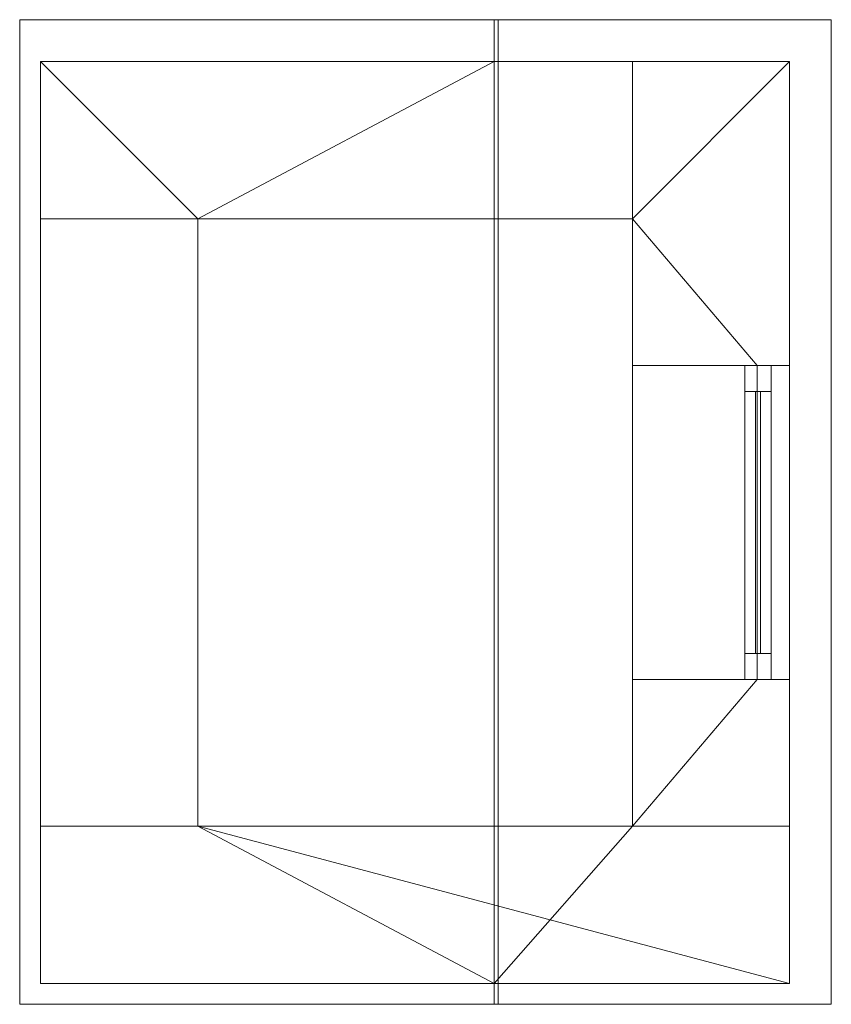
# Model space of a CAD drawing. Header units: millimetres. Extents: x -430348 to -225823, y -86243 to 5084.
# Tile 166 of 256: x -398694 to -397144, y -54776 to -52896. Entities that reach past the tile are written whole.
import ezdxf

# ---------------------------------------------------------------- set-up
doc = ezdxf.new("R2010")
doc.units = ezdxf.units.MM
for name, color, linetype, lineweight in [('A-GLAZ-CURT', 52, 'Continuous', 9), ('A-GLAZ-CWMG', 51, 'Continuous', 9), ('A-ROOF', 132, 'Continuous', 9), ('A-WALL', 113, 'Continuous', 9)]:
    doc.layers.add(name, color=color, linetype=linetype, lineweight=lineweight)

# ---------------------------------------------------------------- blocks, each defined once
blk = doc.blocks.new('System Panel - Glazed-566826-_3D_ Copy 1')
at = {"layer": 'A-GLAZ-CURT', "transparency": 33554471}
mesh = blk.add_polyface(dxfattribs=at)
corners = [(-250, 5), (-250, 5, 360), (250, 5, 360), (250, 5)]
mesh.append_faces([[corners[k] for k in face] for face in [(2, 3, 0, 1)]])
mesh = blk.add_polyface(dxfattribs=at)
corners = [(250, -5), (-250, -5), (-250, 5), (250, 5)]
mesh.append_faces([[corners[k] for k in face] for face in [(3, 0, 1, 2)]])
mesh = blk.add_polyface(dxfattribs=at)
corners = [(-250, -5, 360), (250, -5, 360), (250, 5, 360), (-250, 5, 360)]
mesh.append_faces([[corners[k] for k in face] for face in [(3, 0, 1, 2)]])
mesh = blk.add_polyface(dxfattribs=at)
corners = [(-250, -5), (-250, -5, 360), (-250, 5, 360), (-250, 5)]
mesh.append_faces([[corners[k] for k in face] for face in [(0, 1, 2, 3)]])
mesh = blk.add_polyface(dxfattribs=at)
corners = [(250, -5, 360), (250, -5), (250, 5), (250, 5, 360)]
mesh.append_faces([[corners[k] for k in face] for face in [(0, 1, 2, 3)]])
mesh = blk.add_polyface(dxfattribs=at)
corners = [(-250, -5), (250, -5), (250, -5, 360), (-250, -5, 360)]
mesh.append_faces([[corners[k] for k in face] for face in [(3, 0, 1, 2)]])
blk = doc.blocks.new('Rectangular Mullion - 50mm x 50mm-531032-_3D_ Copy 1')
at = {"layer": 'A-GLAZ-CWMG'}
mesh = blk.add_polyface(dxfattribs=at)
corners = [(0, 25), (-50, 25), (-50, -25), (0, -25)]
mesh.append_faces([[corners[k] for k in face] for face in [(3, 0, 1, 2)]])
mesh = blk.add_polyface(dxfattribs=at)
corners = [(0, 25, -460), (0, -25, -460), (-50, -25, -460), (-50, 25, -460)]
mesh.append_faces([[corners[k] for k in face] for face in [(3, 0, 1, 2)]])
mesh = blk.add_polyface(dxfattribs=at)
corners = [(-50, 25), (0, 25), (0, 25, -460), (-50, 25, -460)]
mesh.append_faces([[corners[k] for k in face] for face in [(0, 1, 2, 3)]])
mesh = blk.add_polyface(dxfattribs=at)
corners = [(-50, -25), (-50, 25), (-50, 25, -460), (-50, -25, -460)]
mesh.append_faces([[corners[k] for k in face] for face in [(3, 0, 1, 2)]])
mesh = blk.add_polyface(dxfattribs=at)
corners = [(0, 25), (0, -25), (0, -25, -460), (0, 25, -460)]
mesh.append_faces([[corners[k] for k in face] for face in [(3, 0, 1, 2)]])
mesh = blk.add_polyface(dxfattribs=at)
corners = [(0, -25), (-50, -25), (-50, -25, -460), (0, -25, -460)]
mesh.append_faces([[corners[k] for k in face] for face in [(0, 1, 2, 3)]])
blk = doc.blocks.new('Rectangular Mullion - 50mm x 50mm-314930-_3D_ Copy 1')
at = {"layer": 'A-GLAZ-CWMG'}
mesh = blk.add_polyface(dxfattribs=at)
corners = [(0, 25), (-50, 25), (-50, -25), (0, -25)]
mesh.append_faces([[corners[k] for k in face] for face in [(2, 3, 0, 1)]])
mesh = blk.add_polyface(dxfattribs=at)
corners = [(0, 25, -500), (0, -25, -500), (-50, -25, -500), (-50, 25, -500)]
mesh.append_faces([[corners[k] for k in face] for face in [(0, 1, 2, 3)]])
mesh = blk.add_polyface(dxfattribs=at)
corners = [(-50, 25), (0, 25), (0, 25, -500), (-50, 25, -500)]
mesh.append_faces([[corners[k] for k in face] for face in [(0, 1, 2, 3)]])
mesh = blk.add_polyface(dxfattribs=at)
corners = [(-50, -25), (-50, 25), (-50, 25, -500), (-50, -25, -500)]
mesh.append_faces([[corners[k] for k in face] for face in [(0, 1, 2, 3)]])
mesh = blk.add_polyface(dxfattribs=at)
corners = [(0, 25), (0, -25), (0, -25, -500), (0, 25, -500)]
mesh.append_faces([[corners[k] for k in face] for face in [(0, 1, 2, 3)]])
mesh = blk.add_polyface(dxfattribs=at)
corners = [(0, -25), (-50, -25), (-50, -25, -500), (0, -25, -500)]
mesh.append_faces([[corners[k] for k in face] for face in [(0, 1, 2, 3)]])
blk = doc.blocks.new('Rectangular Mullion - 50mm x 50mm-531031-_3D_ Copy 1')
at = {"layer": 'A-GLAZ-CWMG'}
mesh = blk.add_polyface(dxfattribs=at)
corners = [(0, 25), (-50, 25), (-50, -25), (0, -25)]
mesh.append_faces([[corners[k] for k in face] for face in [(3, 0, 1, 2)]])
mesh = blk.add_polyface(dxfattribs=at)
corners = [(0, 25, -460), (0, -25, -460), (-50, -25, -460), (-50, 25, -460)]
mesh.append_faces([[corners[k] for k in face] for face in [(3, 0, 1, 2)]])
mesh = blk.add_polyface(dxfattribs=at)
corners = [(-50, 25), (0, 25), (0, 25, -460), (-50, 25, -460)]
mesh.append_faces([[corners[k] for k in face] for face in [(0, 1, 2, 3)]])
mesh = blk.add_polyface(dxfattribs=at)
corners = [(-50, -25), (-50, 25), (-50, 25, -460), (-50, -25, -460)]
mesh.append_faces([[corners[k] for k in face] for face in [(3, 0, 1, 2)]])
mesh = blk.add_polyface(dxfattribs=at)
corners = [(0, 25), (0, -25), (0, -25, -460), (0, 25, -460)]
mesh.append_faces([[corners[k] for k in face] for face in [(3, 0, 1, 2)]])
mesh = blk.add_polyface(dxfattribs=at)
corners = [(0, -25), (-50, -25), (-50, -25, -460), (0, -25, -460)]
mesh.append_faces([[corners[k] for k in face] for face in [(0, 1, 2, 3)]])
blk = doc.blocks.new('Rectangular Mullion - 50mm x 50mm-314931-_3D_ Copy 1')
at = {"layer": 'A-GLAZ-CWMG'}
mesh = blk.add_polyface(dxfattribs=at)
corners = [(0, 25), (-50, 25), (-50, -25), (0, -25)]
mesh.append_faces([[corners[k] for k in face] for face in [(2, 3, 0, 1)]])
mesh = blk.add_polyface(dxfattribs=at)
corners = [(0, 25, -500), (0, -25, -500), (-50, -25, -500), (-50, 25, -500)]
mesh.append_faces([[corners[k] for k in face] for face in [(0, 1, 2, 3)]])
mesh = blk.add_polyface(dxfattribs=at)
corners = [(-50, 25), (0, 25), (0, 25, -500), (-50, 25, -500)]
mesh.append_faces([[corners[k] for k in face] for face in [(0, 1, 2, 3)]])
mesh = blk.add_polyface(dxfattribs=at)
corners = [(-50, -25), (-50, 25), (-50, 25, -500), (-50, -25, -500)]
mesh.append_faces([[corners[k] for k in face] for face in [(0, 1, 2, 3)]])
mesh = blk.add_polyface(dxfattribs=at)
corners = [(0, 25), (0, -25), (0, -25, -500), (0, 25, -500)]
mesh.append_faces([[corners[k] for k in face] for face in [(0, 1, 2, 3)]])
mesh = blk.add_polyface(dxfattribs=at)
corners = [(0, -25), (-50, -25), (-50, -25, -500), (0, -25, -500)]
mesh.append_faces([[corners[k] for k in face] for face in [(0, 1, 2, 3)]])

msp = doc.modelspace()

# ---------------------------------------------------------------- block references
at = {"layer": 'A-GLAZ-CURT', "transparency": 33554471, "rotation": 90}
msp.add_blockref('System Panel - Glazed-566826-_3D_ Copy 1', (-397284.4, -53855.7, 60350.8), dxfattribs=at)
at = {"layer": 'A-GLAZ-CWMG', "extrusion": (0, 0, -1), "rotation": 90}
msp.add_blockref('Rectangular Mullion - 50mm x 50mm-531031-_3D_ Copy 1', (397284.4, -53555.7, -60300.8), dxfattribs=at)
at = {"layer": 'A-GLAZ-CWMG', "extrusion": (0, 1, 0), "rotation": 90}
msp.add_blockref('Rectangular Mullion - 50mm x 50mm-314930-_3D_ Copy 1', (397284.4, 60760.8, -53605.7), dxfattribs=at)
at = {"layer": 'A-GLAZ-CWMG', "extrusion": (0, -1, 0), "rotation": 270}
msp.add_blockref('Rectangular Mullion - 50mm x 50mm-314931-_3D_ Copy 1', (-397284.4, 60300.8, 54105.7), dxfattribs=at)
at = {"layer": 'A-GLAZ-CWMG', "rotation": 270}
msp.add_blockref('Rectangular Mullion - 50mm x 50mm-531032-_3D_ Copy 1', (-397284.4, -54155.7, 60760.8), dxfattribs=at)

# ---------------------------------------------------------------- meshes
at = {"layer": 'A-ROOF'}
mesh = msp.add_polyface(dxfattribs=at)
corners = [(-398694.4, -54775.7, 60717.8), (-398694.4, -52895.7, 60717.8), (-397788.2, -52895.7, 60994.9), (-397788.2, -54775.7, 60994.9)]
mesh.append_faces([[corners[k] for k in face] for face in [(1, 2, 3, 0)]])
mesh = msp.add_polyface(dxfattribs=at)
corners = [(-398694.4, -52895.7, 60822.4), (-398694.4, -54775.7, 60822.4), (-397780.7, -54775.7, 61101.7), (-397780.7, -52895.7, 61101.7)]
mesh.append_faces([[corners[k] for k in face] for face in [(2, 3, 0, 1)]])
mesh = msp.add_polyface(dxfattribs=at)
corners = [(-398694.4, -54775.7, 60717.8), (-398694.4, -54775.7, 60822.4), (-398694.4, -52895.7, 60822.4), (-398694.4, -52895.7, 60717.8)]
mesh.append_faces([[corners[k] for k in face] for face in [(2, 3, 0, 1)]])
mesh = msp.add_polyface(dxfattribs=at)
corners = [(-398694.4, -52895.7, 60822.4), (-397780.7, -52895.7, 61101.7), (-397144.4, -52895.7, 60805), (-397144.4, -52895.7, 60694.7), (-397788.2, -52895.7, 60994.9), (-398694.4, -52895.7, 60717.8)]
mesh.append_faces([[corners[k] for k in face] for face in [(4, 1, 2, 3)]], dxfattribs={"vtx0": -1})
mesh.append_faces([[corners[k] for k in face] for face in [(4, 5, 0, 1)]], dxfattribs={"vtx3": -1})
mesh = msp.add_polyface(dxfattribs=at)
corners = [(-397788.2, -52895.7, 60994.9), (-397144.4, -52895.7, 60694.7), (-397144.4, -54775.7, 60694.7), (-397788.2, -54775.7, 60994.9)]
mesh.append_faces([[corners[k] for k in face] for face in [(1, 2, 3, 0)]])
mesh = msp.add_polyface(dxfattribs=at)
corners = [(-397144.4, -52895.7, 60805), (-397780.7, -52895.7, 61101.7), (-397780.7, -54775.7, 61101.7), (-397144.4, -54775.7, 60805)]
mesh.append_faces([[corners[k] for k in face] for face in [(2, 3, 0, 1)]])
mesh = msp.add_polyface(dxfattribs=at)
corners = [(-397144.4, -52895.7, 60694.7), (-397144.4, -52895.7, 60805), (-397144.4, -54775.7, 60805), (-397144.4, -54775.7, 60694.7)]
mesh.append_faces([[corners[k] for k in face] for face in [(1, 2, 3, 0)]])
mesh = msp.add_polyface(dxfattribs=at)
corners = [(-397144.4, -54775.7, 60805), (-397780.7, -54775.7, 61101.7), (-398694.4, -54775.7, 60822.4), (-398694.4, -54775.7, 60717.8), (-397788.2, -54775.7, 60994.9), (-397144.4, -54775.7, 60694.7)]
mesh.append_faces([[corners[k] for k in face] for face in [(0, 1, 4, 5)]], dxfattribs={"vtx1": -1})
mesh.append_faces([[corners[k] for k in face] for face in [(2, 3, 4, 1)]], dxfattribs={"vtx2": -1})
at = {"layer": 'A-WALL'}
mesh = msp.add_polyface(dxfattribs=at)
corners = [(-397524.4, -52975.7, 57947.5), (-398654.4, -52975.7, 57947.5), (-398654.4, -52975.7, 60730), (-397788.2, -52975.7, 60994.9), (-397524.4, -52975.7, 60871.9)]
mesh.append_faces([[corners[k] for k in face] for face in [(2, 0, 1)]], dxfattribs={"vtx0": -1})
mesh.append_faces([[corners[k] for k in face] for face in [(4, 0, 2, 3)]], dxfattribs={"vtx1": -1})
mesh = msp.add_polyface(dxfattribs=at)
corners = [(-398654.4, -52975.7, 57947.5), (-397524.4, -52975.7, 57947.5), (-397524.4, -53275.7, 57947.5), (-398354.4, -53275.7, 57947.5), (-398654.4, -53275.7, 57947.5)]
mesh.append_faces([[corners[k] for k in face] for face in [(3, 0, 1, 2)]], dxfattribs={"vtx0": -1})
mesh.append_faces([[corners[k] for k in face] for face in [(3, 4, 0)]], dxfattribs={"vtx2": -1})
mesh = msp.add_polyface(dxfattribs=at)
corners = [(-398654.4, -52975.7, 60730), (-398654.4, -52975.7, 57947.5), (-398654.4, -53275.7, 57947.5), (-398654.4, -53275.7, 60730)]
mesh.append_faces([[corners[k] for k in face] for face in [(0, 1, 2, 3)]])
mesh = msp.add_polyface(dxfattribs=at)
corners = [(-397788.2, -52975.7, 60994.9), (-398654.4, -52975.7, 60730), (-398654.4, -53275.7, 60730), (-398354.4, -53275.7, 60821.7), (-397788.2, -53275.7, 60994.9)]
mesh.append_faces([[corners[k] for k in face] for face in [(3, 0, 1, 2)]], dxfattribs={"vtx0": -1})
mesh.append_faces([[corners[k] for k in face] for face in [(3, 4, 0)]], dxfattribs={"vtx2": -1})
mesh = msp.add_polyface(dxfattribs=at)
corners = [(-397524.4, -52975.7, 60871.9), (-397788.2, -52975.7, 60994.9), (-397788.2, -53275.7, 60994.9), (-397524.4, -53275.7, 60871.9)]
mesh.append_faces([[corners[k] for k in face] for face in [(2, 3, 0, 1)]])
mesh = msp.add_polyface(dxfattribs=at)
corners = [(-397524.4, -52975.7, 57947.5), (-397524.4, -53275.7, 57947.5), (-397524.4, -54435.7, 57947.5), (-397524.4, -54435.7, 60871.9), (-397524.4, -53275.7, 60871.9), (-397524.4, -52975.7, 60871.9), (-397524.4, -54155.7, 60760.8), (-397524.4, -54155.7, 60300.8), (-397524.4, -53555.7, 60300.8), (-397524.4, -53555.7, 60760.8)]
mesh.append_faces([[corners[k] for k in face] for face in [(4, 8, 9), (4, 9, 6, 3), (2, 7, 8, 1), (3, 6, 7, 2)]], dxfattribs={"vtx0": -1, "vtx2": -1})
mesh.append_faces([[corners[k] for k in face] for face in [(5, 0, 8, 4), (0, 1, 8)]], dxfattribs={"vtx1": -1, "vtx2": -1})
mesh = msp.add_polyface(dxfattribs=at)
corners = [(-397224.4, -52975.7, 57947.5), (-397224.4, -54435.7, 57947.5), (-397524.4, -54435.7, 57947.5), (-397524.4, -53275.7, 57947.5), (-397524.4, -52975.7, 57947.5)]
mesh.append_faces([[corners[k] for k in face] for face in [(3, 0, 1, 2)]], dxfattribs={"vtx0": -1})
mesh.append_faces([[corners[k] for k in face] for face in [(3, 4, 0)]], dxfattribs={"vtx2": -1})
mesh = msp.add_polyface(dxfattribs=at)
corners = [(-397224.4, -52975.7, 60732), (-397224.4, -52975.7, 57947.5), (-397524.4, -52975.7, 57947.5), (-397524.4, -52975.7, 60871.9)]
mesh.append_faces([[corners[k] for k in face] for face in [(0, 1, 2, 3)]])
mesh = msp.add_polyface(dxfattribs=at)
corners = [(-397224.4, -52975.7, 60732), (-397524.4, -52975.7, 60871.9), (-397524.4, -53275.7, 60871.9), (-397524.4, -54435.7, 60871.9), (-397224.4, -54435.7, 60732), (-397224.4, -54155.7, 60732), (-397286.2, -54155.7, 60760.8), (-397286.2, -53555.7, 60760.8), (-397224.4, -53555.7, 60732)]
mesh.append_faces([[corners[k] for k in face] for face in [(2, 0, 1)]], dxfattribs={"vtx0": -1})
mesh.append_faces([[corners[k] for k in face] for face in [(3, 6, 7, 2)]], dxfattribs={"vtx0": -1, "vtx2": -1})
mesh.append_faces([[corners[k] for k in face] for face in [(4, 5, 6, 3)]], dxfattribs={"vtx2": -1})
mesh.append_faces([[corners[k] for k in face] for face in [(7, 8, 0, 2)]], dxfattribs={"vtx2": -1, "vtx3": -1})
mesh = msp.add_polyface(dxfattribs=at)
corners = [(-397524.4, -52975.7, 57947.5), (-397524.4, -52975.7, 60871.9), (-397524.4, -53275.7, 60871.9), (-397524.4, -53275.7, 57947.5)]
mesh.append_faces([[corners[k] for k in face] for face in [(3, 0, 1, 2)]])
mesh = msp.add_polyface(dxfattribs=at)
corners = [(-397224.4, -54435.7, 57947.5), (-397224.4, -52975.7, 57947.5), (-397224.4, -52975.7, 60732), (-397224.4, -53555.7, 60732), (-397224.4, -53555.7, 60300.8), (-397224.4, -54155.7, 60300.8), (-397224.4, -54155.7, 60732), (-397224.4, -54435.7, 60732)]
mesh.append_faces([[corners[k] for k in face] for face in [(5, 0, 4)]], dxfattribs={"vtx0": -1, "vtx1": -1})
mesh.append_faces([[corners[k] for k in face] for face in [(7, 0, 5, 6)]], dxfattribs={"vtx1": -1})
mesh.append_faces([[corners[k] for k in face] for face in [(1, 2, 4, 0)]], dxfattribs={"vtx1": -1, "vtx2": -1})
mesh.append_faces([[corners[k] for k in face] for face in [(2, 3, 4)]], dxfattribs={"vtx2": -1})
mesh = msp.add_polyface(dxfattribs=at)
corners = [(-397524.4, -53275.7, 57947.5), (-397524.4, -53275.7, 60871.9), (-397788.2, -53275.7, 60994.9), (-398354.4, -53275.7, 60821.7), (-398654.4, -53275.7, 60730), (-398654.4, -53275.7, 57947.5), (-398354.4, -53275.7, 57947.5)]
mesh.append_faces([[corners[k] for k in face] for face in [(0, 1, 3, 6)]], dxfattribs={"vtx1": -1, "vtx2": -1})
mesh.append_faces([[corners[k] for k in face] for face in [(4, 5, 6, 3), (1, 2, 3)]], dxfattribs={"vtx2": -1})
mesh = msp.add_polyface(dxfattribs=at)
corners = [(-398654.4, -53275.7, 57947.5), (-398654.4, -54435.7, 57947.5), (-398654.4, -54435.7, 60730), (-398654.4, -53275.7, 60730)]
mesh.append_faces([[corners[k] for k in face] for face in [(3, 0, 1, 2)]])
mesh = msp.add_polyface(dxfattribs=at)
corners = [(-398654.4, -54435.7, 57947.5), (-398654.4, -53275.7, 57947.5), (-398354.4, -53275.7, 57947.5), (-398354.4, -54435.7, 57947.5)]
mesh.append_faces([[corners[k] for k in face] for face in [(0, 1, 2, 3)]])
mesh = msp.add_polyface(dxfattribs=at)
corners = [(-398654.4, -53275.7, 57947.5), (-398654.4, -53275.7, 60730), (-398354.4, -53275.7, 60821.7), (-398354.4, -53275.7, 57947.5)]
mesh.append_faces([[corners[k] for k in face] for face in [(3, 0, 1, 2)]])
mesh = msp.add_polyface(dxfattribs=at)
corners = [(-398654.4, -53275.7, 60730), (-398654.4, -54435.7, 60730), (-398354.4, -54435.7, 60821.7), (-398354.4, -53275.7, 60821.7)]
mesh.append_faces([[corners[k] for k in face] for face in [(3, 0, 1, 2)]])
mesh = msp.add_polyface(dxfattribs=at)
corners = [(-398354.4, -53275.7, 57947.5), (-398354.4, -53275.7, 60821.7), (-398354.4, -54435.7, 60821.7), (-398354.4, -54435.7, 57947.5)]
mesh.append_faces([[corners[k] for k in face] for face in [(2, 3, 0, 1)]])
mesh = msp.add_polyface(dxfattribs=at)
corners = [(-397286.2, -54155.7, 60760.8), (-397524.4, -54155.7, 60760.8), (-397524.4, -53555.7, 60760.8), (-397286.2, -53555.7, 60760.8)]
mesh.append_faces([[corners[k] for k in face] for face in [(0, 1, 2, 3)]])
mesh = msp.add_polyface(dxfattribs=at)
corners = [(-397286.2, -53555.7, 60760.8), (-397524.4, -53555.7, 60760.8), (-397524.4, -53555.7, 60300.8), (-397224.4, -53555.7, 60300.8), (-397224.4, -53555.7, 60732)]
mesh.append_faces([[corners[k] for k in face] for face in [(3, 4, 0)]], dxfattribs={"vtx2": -1})
mesh.append_faces([[corners[k] for k in face] for face in [(0, 1, 2, 3)]], dxfattribs={"vtx3": -1})
mesh = msp.add_polyface(dxfattribs=at)
corners = [(-397524.4, -54155.7, 60300.8), (-397224.4, -54155.7, 60300.8), (-397224.4, -53555.7, 60300.8), (-397524.4, -53555.7, 60300.8)]
mesh.append_faces([[corners[k] for k in face] for face in [(2, 3, 0, 1)]])
mesh = msp.add_polyface(dxfattribs=at)
corners = [(-397224.4, -54155.7, 60300.8), (-397524.4, -54155.7, 60300.8), (-397524.4, -54155.7, 60760.8), (-397286.2, -54155.7, 60760.8), (-397224.4, -54155.7, 60732)]
mesh.append_faces([[corners[k] for k in face] for face in [(4, 0, 3)]], dxfattribs={"vtx1": -1})
mesh.append_faces([[corners[k] for k in face] for face in [(1, 2, 3, 0)]], dxfattribs={"vtx2": -1})
mesh = msp.add_polyface(dxfattribs=at)
corners = [(-398654.4, -54435.7, 57947.5), (-398654.4, -54435.7, 60730), (-398354.4, -54435.7, 60821.7), (-397788.2, -54435.7, 60994.9), (-397524.4, -54435.7, 60871.9), (-397224.4, -54435.7, 60732), (-397224.4, -54435.7, 57947.5), (-397524.4, -54435.7, 57947.5), (-398354.4, -54435.7, 57947.5)]
mesh.append_faces([[corners[k] for k in face] for face in [(2, 7, 8)]], dxfattribs={"vtx0": -1, "vtx2": -1})
mesh.append_faces([[corners[k] for k in face] for face in [(4, 5, 2, 3)]], dxfattribs={"vtx1": -1})
mesh.append_faces([[corners[k] for k in face] for face in [(5, 6, 7, 2)]], dxfattribs={"vtx2": -1, "vtx3": -1})
mesh.append_faces([[corners[k] for k in face] for face in [(8, 0, 1, 2)]], dxfattribs={"vtx3": -1})
mesh = msp.add_polyface(dxfattribs=at)
corners = [(-397224.4, -54735.7, 57947.5), (-398654.4, -54735.7, 57947.5), (-398654.4, -54435.7, 57947.5), (-398354.4, -54435.7, 57947.5), (-397524.4, -54435.7, 57947.5), (-397224.4, -54435.7, 57947.5)]
mesh.append_faces([[corners[k] for k in face] for face in [(3, 0, 1, 2), (0, 3, 4, 5)]], dxfattribs={"vtx0": -1})
mesh = msp.add_polyface(dxfattribs=at)
corners = [(-398654.4, -54735.7, 57947.5), (-398654.4, -54735.7, 60730), (-398654.4, -54435.7, 60730), (-398654.4, -54435.7, 57947.5)]
mesh.append_faces([[corners[k] for k in face] for face in [(2, 3, 0, 1)]])
mesh = msp.add_polyface(dxfattribs=at)
corners = [(-398654.4, -54735.7, 60730), (-397788.2, -54735.7, 60994.9), (-397788.2, -54435.7, 60994.9), (-398354.4, -54435.7, 60821.7), (-398654.4, -54435.7, 60730)]
mesh.append_faces([[corners[k] for k in face] for face in [(3, 1, 2)]], dxfattribs={"vtx0": -1})
mesh.append_faces([[corners[k] for k in face] for face in [(0, 1, 3, 4)]], dxfattribs={"vtx1": -1})
mesh = msp.add_polyface(dxfattribs=at)
corners = [(-398654.4, -54435.7, 60730), (-398654.4, -54435.7, 57947.5), (-398354.4, -54435.7, 57947.5), (-398354.4, -54435.7, 60821.7)]
mesh.append_faces([[corners[k] for k in face] for face in [(2, 3, 0, 1)]])
mesh = msp.add_polyface(dxfattribs=at)
corners = [(-397788.2, -54735.7, 60994.9), (-397224.4, -54735.7, 60732), (-397224.4, -54435.7, 60732), (-397524.4, -54435.7, 60871.9), (-397788.2, -54435.7, 60994.9)]
mesh.append_faces([[corners[k] for k in face] for face in [(3, 0, 1, 2)]], dxfattribs={"vtx0": -1})
mesh.append_faces([[corners[k] for k in face] for face in [(3, 4, 0)]], dxfattribs={"vtx2": -1})
mesh = msp.add_polyface(dxfattribs=at)
corners = [(-397224.4, -54435.7, 57947.5), (-397224.4, -54435.7, 60732), (-397524.4, -54435.7, 60871.9), (-397524.4, -54435.7, 57947.5)]
mesh.append_faces([[corners[k] for k in face] for face in [(3, 0, 1, 2)]])
mesh = msp.add_polyface(dxfattribs=at)
corners = [(-397224.4, -54735.7, 60732), (-397224.4, -54735.7, 57947.5), (-397224.4, -54435.7, 57947.5), (-397224.4, -54435.7, 60732)]
mesh.append_faces([[corners[k] for k in face] for face in [(0, 1, 2, 3)]])
mesh = msp.add_polyface(dxfattribs=at)
corners = [(-398654.4, -54735.7, 57947.5), (-397224.4, -54735.7, 57947.5), (-397224.4, -54735.7, 60732), (-397788.2, -54735.7, 60994.9), (-398654.4, -54735.7, 60730)]
mesh.append_faces([[corners[k] for k in face] for face in [(4, 0, 1), (2, 3, 4, 1)]], dxfattribs={"vtx2": -1})

doc.saveas('drawing.dxf')
